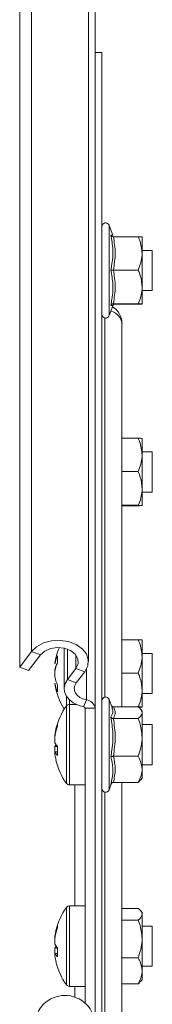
# Model space of a CAD drawing. Header units: millimetres. Extents: x -443 to 4177, y -1458 to 97.
# Tile 25 of 33: x 2679 to 2698, y -240 to -93. Entities that reach past the tile are written whole.
import ezdxf

# ---------------------------------------------------------------- set-up
doc = ezdxf.new("R2010")
doc.units = ezdxf.units.MM

msp = doc.modelspace()

# ---------------------------------------------------------------- linework, layer by layer
at = {"color": 7, "linetype": 'Continuous', "lineweight": 0}
for p, q in [((2680.25, -187.53), (2680.25, 95.31)), ((2691.82, -123.97), (2691.82, -133.99)), ((2691.82, -133.99), (2691.82, -137.42)), ((2691.15, -137.78), (2691.15, -194.32)), ((2681.58, -188.03), (2680.25, -187.53)), ((2685.6, -191.71), (2685.6, -187.15)), ((2686.87, -190.03), (2686.87, -188.03)), ((2688.19, -190.53), (2686.87, -190.03)), ((2688.43, -194.74), (2688.43, -190.17)), ((2685.6, -191.71), (2686.92, -192.21)), ((2685.46, -195.63), (2685.46, -194.17)), ((2685.9, -195.41), (2685.9, -194.71)), ((2688.43, -194.74), (2688.01, -195.76)), ((2691.82, -194.68), (2691.82, -194.99)), ((2691.82, -194.99), (2691.82, -208.13)), ((2685.46, -207.18), (2685.46, -195.63)), ((2685.9, -207.41), (2685.9, -195.41)), ((2689.72, -195.96), (2688.22, -195.96)), ((2686.72, -225.46), (2686.72, -207.41)), ((2691.15, -208.49), (2691.15, -242.62)), ((2685.46, -237.23), (2685.46, -225.69)), ((2685.9, -237.46), (2685.9, -225.46)), ((2686.72, -239.07), (2686.72, -237.46))]:
    msp.add_line(p, q, dxfattribs=at)
at = {"color": 7, "linetype": 'Continuous', "lineweight": 15}
for p, q in [((2678.51, -189.84), (2678.51, 93)), ((2688.72, -189.03), (2688.72, 93.81)), ((2689.72, -195.96), (2689.72, 86.88)), ((2690.72, -98.17), (2689.72, -98.17)), ((2690.72, -98.17), (2690.72, -253.11)), ((2692.36, -125.44), (2691.82, -123.97)), ((2692.44, -125.66), (2696.12, -125.66)), ((2696.72, -128.15), (2696.72, -125.7)), ((2698.22, -127.7), (2696.72, -127.7)), ((2698.22, -132.88), (2698.22, -127.7)), ((2696.72, -133.15), (2696.72, -128.15)), ((2692.44, -130.63), (2696.12, -130.63)), ((2696.72, -133.15), (2696.72, -135.69)), ((2698.22, -133.7), (2698.22, -132.88)), ((2696.72, -133.7), (2698.22, -133.7)), ((2691.82, -137.42), (2692.36, -135.95)), ((2692.44, -135.66), (2696.12, -135.66)), ((2692.44, -135.73), (2696.12, -135.73)), ((2693.72, -195.77), (2693.72, -138.65)), ((2693.72, -155.72), (2696.12, -155.72)), ((2696.72, -158.2), (2696.72, -155.75)), ((2698.22, -157.75), (2696.72, -157.75)), ((2696.72, -163.2), (2696.72, -158.2)), ((2698.22, -162.93), (2698.22, -157.75)), ((2693.72, -160.68), (2696.12, -160.68)), ((2698.22, -163.75), (2698.22, -162.93)), ((2696.72, -163.2), (2696.72, -165.75)), ((2696.72, -163.75), (2698.22, -163.75)), ((2693.72, -165.71), (2696.12, -165.71)), ((2693.72, -165.78), (2696.12, -165.78)), ((2693.72, -185.77), (2696.12, -185.77)), ((2696.72, -188.25), (2696.72, -185.8)), ((2678.51, -189.84), (2680.25, -187.53)), ((2685.13, -187.01), (2685.13, -193.05)), ((2698.22, -187.8), (2696.72, -187.8)), ((2698.22, -192.99), (2698.22, -187.8)), ((2679.83, -190.34), (2681.58, -188.03)), ((2683.74, -189.37), (2683.74, -189.28)), ((2696.72, -193.25), (2696.72, -188.25)), ((2679.83, -190.34), (2678.51, -189.84)), ((2683.74, -190.31), (2683.74, -190.4)), ((2683.74, -191.29), (2683.74, -190.4)), ((2686.87, -190.03), (2685.6, -191.71)), ((2688.19, -190.53), (2686.92, -192.21)), ((2693.72, -190.74), (2696.12, -190.74)), ((2683.74, -192.31), (2683.74, -192.26)), ((2696.72, -193.25), (2696.72, -195.8)), ((2696.72, -193.8), (2698.22, -193.8)), ((2698.22, -193.8), (2698.22, -192.99)), ((2692.26, -195.89), (2691.82, -194.68)), ((2686.93, -195.41), (2685.9, -195.41)), ((2688.22, -195.96), (2688.22, -239.95)), ((2689.72, -195.96), (2689.72, -200.7)), ((2692.44, -195.77), (2696.12, -195.77)), ((2693.72, -195.77), (2696.12, -195.77)), ((2696.72, -196.41), (2696.53, -196.16)), ((2696.72, -196.64), (2696.72, -196.41)), ((2696.72, -196.64), (2696.72, -200.33)), ((2692.44, -197.51), (2696.12, -197.51)), ((2698.22, -198.41), (2696.72, -198.41)), ((2698.22, -204.41), (2698.22, -198.41)), ((2683.74, -199.92), (2683.74, -200.33)), ((2683.74, -201.13), (2683.74, -200.34)), ((2689.72, -200.7), (2689.72, -251.5)), ((2696.72, -205.1), (2696.72, -200.33)), ((2683.74, -201.68), (2683.74, -202.47)), ((2683.74, -202.9), (2683.74, -202.49)), ((2692.44, -203.15), (2696.12, -203.15)), ((2696.72, -204.41), (2698.22, -204.41)), ((2696.72, -206.41), (2696.72, -205.1)), ((2696.53, -206.65), (2696.72, -206.41)), ((2685.9, -207.41), (2688.22, -207.41)), ((2691.82, -208.13), (2692.18, -207.16)), ((2692.44, -207.04), (2696.12, -207.04)), ((2693.72, -244.72), (2693.72, -207.04)), ((2688.22, -225.46), (2685.9, -225.46)), ((2693.72, -225.82), (2696.12, -225.82)), ((2693.72, -227.56), (2696.12, -227.56)), ((2696.72, -226.46), (2696.53, -226.21)), ((2696.72, -226.69), (2696.72, -226.46)), ((2696.72, -226.69), (2696.72, -230.38)), ((2698.22, -228.46), (2696.72, -228.46)), ((2698.22, -234.46), (2698.22, -228.46)), ((2683.74, -229.97), (2683.74, -230.38)), ((2683.74, -231.18), (2683.74, -230.4)), ((2696.72, -235.15), (2696.72, -230.38)), ((2683.74, -231.73), (2683.74, -232.52)), ((2683.74, -232.95), (2683.74, -232.54)), ((2693.72, -233.2), (2696.12, -233.2)), ((2696.72, -234.46), (2698.22, -234.46)), ((2696.72, -236.46), (2696.72, -235.15)), ((2685.9, -237.46), (2688.22, -237.46)), ((2693.72, -237.1), (2696.12, -237.1)), ((2696.53, -236.7), (2696.72, -236.46))]:
    msp.add_line(p, q, dxfattribs=at)
at = {"color": 7, "linetype": 'Continuous', "lineweight": 15, "flags": 128}
for points in [[(2680.25, -187.53), (2681.01, -186.8), (2682.03, -186.25), (2683.22, -185.93), (2684.5, -185.86), (2685.75, -186.04), (2686.88, -186.47), (2687.8, -187.1), (2688.42, -187.89), (2688.71, -188.77), (2688.63, -189.68), (2688.19, -190.53)], [(2681.58, -188.03), (2682.22, -187.45), (2683.1, -187.06), (2684.12, -186.91), (2685.15, -187.01), (2686.07, -187.36), (2686.77, -187.91), (2687.16, -188.59), (2687.19, -189.33), (2686.87, -190.03)], [(2685.6, -191.71), (2685.27, -192.3), (2685.13, -192.92), (2685.19, -193.54), (2685.44, -194.14), (2685.87, -194.69), (2686.47, -195.16), (2687.19, -195.52), (2688.01, -195.76)], [(2686.92, -192.21), (2686.72, -192.58), (2686.63, -192.96), (2686.67, -193.36), (2686.82, -193.73), (2687.09, -194.07), (2687.46, -194.36), (2687.92, -194.59), (2688.43, -194.74)]]:
    msp.add_lwpolyline(points, dxfattribs=at)
at = {"color": 7, "linetype": 'Continuous', "lineweight": 15}
for centre, radius, start, end in [((2691.29, -124.16), 0.567, 20, 180), ((2690.72, -138.65), 3, 0, 58.0059), ((2691.29, -137.23), 0.567, 180, 340), ((2693.62, -190.8), 10, 157.1386, 171.2897), ((2688.73, -190.36), 5.09, 154.3751, 168.6792), ((2688.73, -191.4), 5.09, 154.3753, 168.6785), ((2689.23, -191.34), 5.59, 159.4726, 169.4258), ((2689.99, -188.68), 5.88, 174.9474, 185.0526), ((2689.3, -190.24), 5.66, 190.6236, 204.222), ((2689.3, -191.22), 5.66, 190.6239, 204.2221), ((2693.62, -190.8), 10, 188.7103, 212.0278), ((2689.3, -193.05), 5.19, 174.6217, 185.3783), ((2688.31, -196.17), 1.43, 8.1287, 85.2163), ((2691.29, -194.87), 0.567, 20, 180), ((2693.62, -201.41), 10, 144.7485, 166.3826), ((2685.9, -195.95), 0.54, 90, 144.7485), ((2687.99, -196), 0.238, 8.1287, 85.2163), ((2692.79, -201.2), 9.14, 161.1078, 171.9118), ((2692.78, -201.63), 9.14, 161.1076, 171.912), ((2685.13, -198.46), 1.02, 167.8222, 192.1778), ((2685.24, -200.41), 1.67, 205.718, 228.6409), ((2685.01, -202.26), 1.4, 142.2241, 155.344), ((2685.24, -201.76), 1.67, 205.717, 228.6419), ((2694.16, -202.34), 10.05, 176.1367, 183.8633), ((2692.76, -201.61), 9.11, 188.0806, 193.6202), ((2693.62, -201.41), 10, 193.6174, 215.2515), ((2685.9, -206.87), 0.54, 215.2515, 270), ((2691.29, -207.94), 0.567, 180, 340), ((2693.62, -231.46), 10, 144.7485, 166.3826), ((2685.9, -226), 0.54, 90, 144.7485), ((2692.79, -231.25), 9.14, 161.1079, 171.9119), ((2692.78, -231.68), 9.14, 161.1076, 171.912), ((2685.13, -228.51), 1.02, 167.8222, 192.1778), ((2685.24, -230.46), 1.67, 205.717, 228.6419), ((2685.01, -232.32), 1.4, 142.2225, 155.3483), ((2694.16, -232.39), 10.05, 176.1367, 183.8633), ((2685.24, -231.81), 1.67, 205.7159, 228.643), ((2692.76, -231.67), 9.11, 188.0806, 193.6202), ((2693.62, -231.46), 10, 193.6174, 215.2515), ((2685.9, -236.92), 0.54, 215.2515, 270), ((2685.22, -243.31), 4.5, 331.9275, 151.9275)]:
    msp.add_arc(centre, radius, start, end, dxfattribs=at)
at = {"color": 7, "linetype": 'Continuous', "lineweight": 0}
msp.add_arc((2691.45, -138.96), 2.3, 7.8731, 74.3952, dxfattribs=at)
at = {"color": 7, "linetype": 'Continuous', "lineweight": 15}
for points, knots in [([(2692.44, -125.66), (2692.4, -125.66), (2692.32, -125.65), (2692.21, -125.6), (2692.12, -125.52), (2692.08, -125.45), (2692.06, -125.41), (2692.06, -125.41)], [0, 0, 0, 0, 0.236179, 0.471399, 0.732458, 0.992102, 1, 1, 1, 1]), ([(2696.72, -128.15), (2696.64, -127.47), (2696.54, -126.62), (2696.19, -125.82), (2696.12, -125.66)], [0, 0, 0, 0, 0.801458, 1, 1, 1, 1]), ([(2696.12, -125.66), (2696.4, -125.67), (2696.71, -125.68), (2696.72, -125.69), (2696.72, -125.7)], [0, 0, 0, 0, 0.896037, 1, 1, 1, 1]), ([(2696.12, -130.63), (2696.4, -129.9), (2696.71, -129.08), (2696.72, -128.24), (2696.72, -128.15)], [0, 0, 0, 0, 0.896037, 1, 1, 1, 1]), ([(2692.44, -130.63), (2692.4, -130.63), (2692.32, -130.63), (2692.21, -130.63), (2692.12, -130.63), (2692.08, -130.63), (2692.06, -130.63), (2692.06, -130.63)], [0, 0, 0, 0, 0.236174, 0.471398, 0.732453, 0.992079, 1, 1, 1, 1]), ([(2696.12, -130.63), (2696.21, -130.84), (2696.56, -131.65), (2696.65, -132.51), (2696.72, -133.15)], [0, 0, 0, 0, 0.2632569, 1, 1, 1, 1]), ([(2696.72, -133.15), (2696.72, -133.27), (2696.7, -134.1), (2696.44, -134.95), (2696.14, -135.64), (2696.12, -135.66)], [0, 0, 0, 0, 0.148486, 0.965571, 1, 1, 1, 1]), ([(2692.44, -135.66), (2692.4, -135.67), (2692.32, -135.67), (2692.21, -135.73), (2692.12, -135.81), (2692.08, -135.88), (2692.06, -135.91), (2692.06, -135.91)], [0, 0, 0, 0, 0.236176, 0.471402, 0.732468, 0.992084, 1, 1, 1, 1]), ([(2692.36, -135.94), (2692.36, -135.94), (2692.37, -135.89), (2692.42, -135.83), (2692.48, -135.77), (2692.54, -135.74), (2692.58, -135.72), (2692.61, -135.71), (2692.61, -135.71), (2692.6, -135.71)], [0, 0, 0, 0, 0.013902, 0.144274, 0.259248, 0.370732, 0.506138, 0.733743, 1, 1, 1, 1]), ([(2696.72, -135.69), (2696.64, -135.69), (2696.54, -135.68), (2696.19, -135.66), (2696.12, -135.66)], [0, 0, 0, 0, 0.801462, 1, 1, 1, 1]), ([(2696.12, -135.73), (2696.4, -135.72), (2696.71, -135.71), (2696.72, -135.7), (2696.72, -135.69)], [0, 0, 0, 0, 0.896037, 1, 1, 1, 1]), ([(2696.72, -158.2), (2696.64, -157.52), (2696.54, -156.67), (2696.19, -155.87), (2696.12, -155.72)], [0, 0, 0, 0, 0.801465, 1, 1, 1, 1]), ([(2696.12, -155.72), (2696.4, -155.72), (2696.71, -155.74), (2696.72, -155.75), (2696.72, -155.75)], [0, 0, 0, 0, 0.896036, 1, 1, 1, 1]), ([(2696.12, -160.68), (2696.4, -159.95), (2696.71, -159.14), (2696.72, -158.29), (2696.72, -158.2)], [0, 0, 0, 0, 0.896033, 1, 1, 1, 1]), ([(2696.12, -160.68), (2696.21, -160.9), (2696.56, -161.7), (2696.65, -162.56), (2696.72, -163.2)], [0, 0, 0, 0, 0.263256, 1, 1, 1, 1]), ([(2696.72, -163.2), (2696.72, -163.33), (2696.7, -164.16), (2696.44, -165), (2696.14, -165.69), (2696.12, -165.71)], [0, 0, 0, 0, 0.148486, 0.965572, 1, 1, 1, 1]), ([(2696.72, -165.75), (2696.64, -165.74), (2696.54, -165.73), (2696.19, -165.72), (2696.12, -165.71)], [0, 0, 0, 0, 0.801461, 1, 1, 1, 1]), ([(2696.12, -165.78), (2696.4, -165.77), (2696.71, -165.76), (2696.72, -165.75), (2696.72, -165.75)], [0, 0, 0, 0, 0.896038, 1, 1, 1, 1]), ([(2696.72, -188.25), (2696.64, -187.57), (2696.54, -186.72), (2696.19, -185.93), (2696.12, -185.77)], [0, 0, 0, 0, 0.8014625, 1, 1, 1, 1]), ([(2696.12, -185.77), (2696.4, -185.78), (2696.71, -185.79), (2696.72, -185.8), (2696.72, -185.8)], [0, 0, 0, 0, 0.896036, 1, 1, 1, 1]), ([(2696.12, -190.74), (2696.4, -190), (2696.71, -189.19), (2696.72, -188.34), (2696.72, -188.25)], [0, 0, 0, 0, 0.896039, 1, 1, 1, 1]), ([(2696.12, -190.74), (2696.21, -190.95), (2696.56, -191.75), (2696.65, -192.62), (2696.72, -193.25)], [0, 0, 0, 0, 0.263253, 1, 1, 1, 1]), ([(2696.72, -193.25), (2696.72, -193.38), (2696.7, -194.21), (2696.44, -195.06), (2696.14, -195.74), (2696.12, -195.77)], [0, 0, 0, 0, 0.1484862, 0.9655709, 1, 1, 1, 1]), ([(2692.06, -197.31), (2692.1, -197.24), (2692.31, -196.89), (2692.46, -196.43), (2692.28, -196.02), (2692.23, -195.91)], [0, 0, 0, 0, 0.152749, 0.766129, 1, 1, 1, 1]), ([(2692.44, -195.77), (2692.4, -195.76), (2692.32, -195.75), (2692.23, -195.71), (2692.19, -195.66), (2692.18, -195.65)], [0, 0, 0, 0, 0.399749, 0.797904, 1, 1, 1, 1]), ([(2696.12, -195.77), (2696.21, -195.84), (2696.56, -196.12), (2696.65, -196.42), (2696.72, -196.64)], [0, 0, 0, 0, 0.2632547, 1, 1, 1, 1]), ([(2696.72, -195.8), (2696.64, -195.79), (2696.54, -195.78), (2696.19, -195.77), (2696.12, -195.77)], [0, 0, 0, 0, 0.801463, 1, 1, 1, 1]), ([(2696.12, -195.83), (2696.4, -195.82), (2696.71, -195.81), (2696.72, -195.8), (2696.72, -195.8)], [0, 0, 0, 0, 0.896036, 1, 1, 1, 1]), ([(2696.72, -196.64), (2696.72, -196.68), (2696.7, -196.97), (2696.44, -197.26), (2696.14, -197.5), (2696.12, -197.51)], [0, 0, 0, 0, 0.148486, 0.96557, 1, 1, 1, 1]), ([(2692.44, -197.51), (2692.4, -197.51), (2692.32, -197.5), (2692.21, -197.46), (2692.12, -197.39), (2692.08, -197.34), (2692.06, -197.31), (2692.06, -197.31)], [0, 0, 0, 0, 0.236171, 0.471398, 0.732449, 0.992074, 1, 1, 1, 1]), ([(2696.72, -200.33), (2696.64, -199.55), (2696.54, -198.59), (2696.19, -197.69), (2696.12, -197.51)], [0, 0, 0, 0, 0.8014586, 1, 1, 1, 1]), ([(2696.12, -203.15), (2696.4, -202.32), (2696.71, -201.39), (2696.72, -200.43), (2696.72, -200.33)], [0, 0, 0, 0, 0.89604, 1, 1, 1, 1]), ([(2683.74, -201.68), (2683.86, -201.68), (2684, -201.69), (2684.13, -201.69), (2684.14, -201.69)], [0, 0, 0, 0, 0.939883, 1, 1, 1, 1]), ([(2684.14, -202.48), (2684.13, -202.48), (2684, -202.48), (2683.86, -202.48), (2683.74, -202.49)], [0, 0, 0, 0, 0.060117, 1, 1, 1, 1]), ([(2692.06, -203.24), (2692.06, -203.23), (2692.08, -203.22), (2692.12, -203.2), (2692.21, -203.17), (2692.32, -203.15), (2692.4, -203.15), (2692.44, -203.15)], [0, 0, 0, 0, 0.007921, 0.267546, 0.528597, 0.763825, 1, 1, 1, 1]), ([(2696.72, -205.1), (2696.64, -204.56), (2696.54, -203.89), (2696.19, -203.27), (2696.12, -203.15)], [0, 0, 0, 0, 0.801462, 1, 1, 1, 1]), ([(2696.12, -207.04), (2696.4, -206.47), (2696.71, -205.83), (2696.72, -205.16), (2696.72, -205.1)], [0, 0, 0, 0, 0.896038, 1, 1, 1, 1]), ([(2696.45, -206.64), (2696.38, -206.77), (2696.3, -206.9), (2696.14, -207.03), (2696.12, -207.04)], [0, 0, 0, 0, 0.926587, 1, 1, 1, 1]), ([(2692.06, -207.33), (2692.06, -207.33), (2692.08, -207.29), (2692.12, -207.21), (2692.21, -207.12), (2692.32, -207.06), (2692.4, -207.05), (2692.44, -207.04)], [0, 0, 0, 0, 0.007938, 0.267542, 0.5286, 0.76383, 1, 1, 1, 1]), ([(2696.12, -225.82), (2696.21, -225.89), (2696.56, -226.17), (2696.65, -226.47), (2696.72, -226.69)], [0, 0, 0, 0, 0.263254, 1, 1, 1, 1]), ([(2696.72, -226.69), (2696.72, -226.73), (2696.7, -227.02), (2696.44, -227.32), (2696.14, -227.55), (2696.12, -227.56)], [0, 0, 0, 0, 0.148485, 0.96557, 1, 1, 1, 1]), ([(2696.72, -230.38), (2696.64, -229.61), (2696.54, -228.64), (2696.19, -227.74), (2696.12, -227.56)], [0, 0, 0, 0, 0.801462, 1, 1, 1, 1]), ([(2696.12, -233.2), (2696.4, -232.37), (2696.71, -231.44), (2696.72, -230.48), (2696.72, -230.38)], [0, 0, 0, 0, 0.8960353, 1, 1, 1, 1]), ([(2683.74, -231.73), (2683.86, -231.73), (2684, -231.74), (2684.13, -231.74), (2684.14, -231.74)], [0, 0, 0, 0, 0.939883, 1, 1, 1, 1]), ([(2684.14, -232.53), (2684.13, -232.53), (2684, -232.53), (2683.86, -232.54), (2683.74, -232.54)], [0, 0, 0, 0, 0.0601172, 1, 1, 1, 1]), ([(2696.72, -235.15), (2696.64, -234.61), (2696.54, -233.95), (2696.19, -233.32), (2696.12, -233.2)], [0, 0, 0, 0, 0.801462, 1, 1, 1, 1]), ([(2696.12, -237.1), (2696.4, -236.52), (2696.71, -235.88), (2696.72, -235.22), (2696.72, -235.15)], [0, 0, 0, 0, 0.896038, 1, 1, 1, 1]), ([(2696.45, -236.69), (2696.38, -236.82), (2696.3, -236.96), (2696.14, -237.09), (2696.12, -237.1)], [0, 0, 0, 0, 0.9265881, 1, 1, 1, 1])]:
    msp.add_open_spline(points, degree=3, knots=knots, dxfattribs=at)
at = {"color": 7, "linetype": 'Continuous', "lineweight": 0}
for points, knots in [([(2692.06, -125.41), (2692.11, -125.41), (2692.28, -125.43), (2692.3, -125.45), (2692.32, -125.46)], [0, 0, 0, 0, 0.240748, 1, 1, 1, 1]), ([(2692.06, -130.63), (2692.1, -130.43), (2692.31, -129.41), (2692.46, -127.65), (2692.19, -126.12), (2692.06, -125.41)], [0, 0, 0, 0, 0.118082, 0.592259, 1, 1, 1, 1]), ([(2692.44, -125.66), (2692.57, -126.48), (2692.84, -128.13), (2692.57, -129.79), (2692.44, -130.63)], [0, 0, 0, 0, 0.492149, 1, 1, 1, 1]), ([(2692.06, -135.91), (2692.1, -135.71), (2692.31, -134.67), (2692.46, -132.88), (2692.19, -131.34), (2692.06, -130.63)], [0, 0, 0, 0, 0.118084, 0.592257, 1, 1, 1, 1]), ([(2692.44, -130.63), (2692.57, -131.46), (2692.84, -133.13), (2692.57, -134.81), (2692.44, -135.66)], [0, 0, 0, 0, 0.492148, 1, 1, 1, 1]), ([(2692.32, -135.94), (2692.33, -135.93), (2692.41, -135.92), (2692.22, -135.92), (2692.06, -135.91)], [0, 0, 0, 0, 0.199743, 1, 1, 1, 1]), ([(2692.44, -135.66), (2692.57, -135.67), (2692.84, -135.69), (2692.57, -135.72), (2692.44, -135.73)], [0, 0, 0, 0, 0.492149, 1, 1, 1, 1]), ([(2692.44, -195.77), (2692.57, -196.05), (2692.84, -196.63), (2692.57, -197.21), (2692.44, -197.51)], [0, 0, 0, 0, 0.492149, 1, 1, 1, 1]), ([(2692.06, -203.24), (2692.1, -203), (2692.31, -201.85), (2692.46, -199.85), (2692.19, -198.11), (2692.06, -197.31)], [0, 0, 0, 0, 0.1180835, 0.5922582, 1, 1, 1, 1]), ([(2692.44, -197.51), (2692.57, -198.43), (2692.84, -200.31), (2692.57, -202.19), (2692.44, -203.15)], [0, 0, 0, 0, 0.492149, 1, 1, 1, 1]), ([(2692.06, -207.33), (2692.1, -207.17), (2692.31, -206.36), (2692.46, -204.97), (2692.19, -203.78), (2692.06, -203.24)], [0, 0, 0, 0, 0.118084, 0.592259, 1, 1, 1, 1]), ([(2692.44, -203.15), (2692.57, -203.79), (2692.84, -205.08), (2692.57, -206.38), (2692.44, -207.04)], [0, 0, 0, 0, 0.4921475, 1, 1, 1, 1])]:
    msp.add_open_spline(points, degree=3, knots=knots, dxfattribs=at)

doc.saveas('drawing.dxf')
